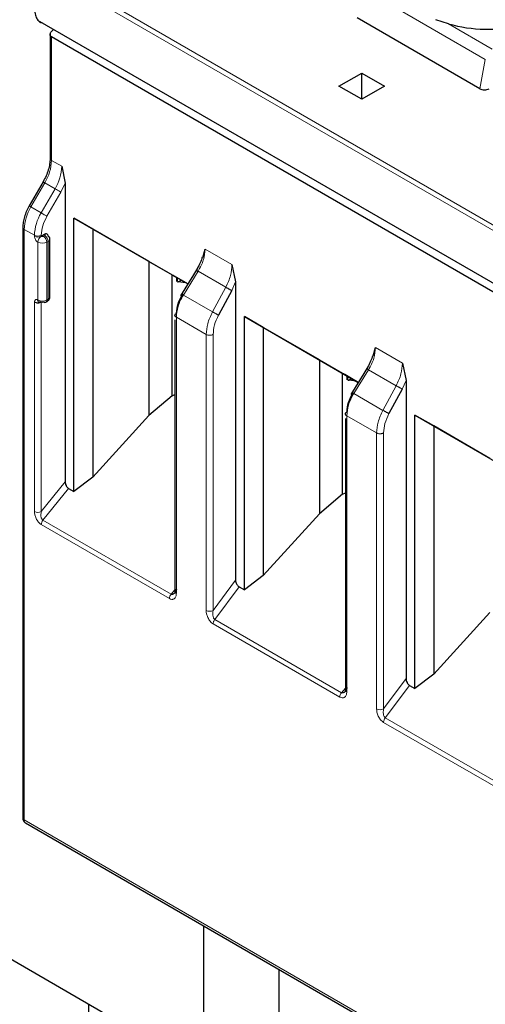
# Model space of a CAD drawing. Header units: millimetres. Extents: x 5 to 418, y 2 to 292.
# Tile 25 of 43: x 252.61 to 258.41, y 109.76 to 122. Entities that reach past the tile are written whole.
import ezdxf

# ---------------------------------------------------------------- set-up
doc = ezdxf.new("R2010")
doc.units = ezdxf.units.MM

msp = doc.modelspace()

# ---------------------------------------------------------------- linework, layer by layer
at = {"color": 7, "linetype": 'Continuous', "lineweight": 18}
for p, q in [((259.318, 118.9097), (252.954, 122.5835)), ((253.008, 122.619), (259.372, 118.9452)), ((258.4071, 121.5066), (256.8497, 122.4056)), ((258.4918, 121.6351), (257.9469, 121.9496)), ((253.008, 120.2512), (253.008, 121.7873)), ((258.339, 121.1416), (258.4071, 121.5066)), ((253.008, 120.2512), (253.1353, 120.1777)), ((252.7514, 119.6715), (252.9252, 119.9724)), ((252.8787, 119.598), (253.0524, 119.8989)), ((253.0524, 119.8989), (252.9252, 119.9724)), ((253.1249, 119.8571), (253.1777, 119.9677)), ((252.9511, 119.5562), (253.1249, 119.8571)), ((252.8787, 119.598), (252.7514, 119.6715)), ((252.6686, 112.0485), (252.6686, 119.3927)), ((252.7959, 119.3192), (252.6686, 119.3927)), ((252.7959, 119.3075), (252.7959, 119.3192)), ((252.8807, 119.3075), (252.8807, 119.3192)), ((252.9231, 119.3157), (252.909, 119.3075)), ((252.8383, 118.5155), (252.8383, 119.2341)), ((252.9656, 119.2422), (252.9514, 119.2341)), ((252.9514, 118.5155), (252.9514, 119.2341)), ((252.9656, 118.5237), (252.9656, 119.2422)), ((254.9195, 119.1476), (255.2543, 118.9544)), ((254.6488, 118.5762), (254.8316, 118.8718)), ((255.1765, 118.6727), (254.8316, 118.8718)), ((255.1765, 118.6727), (255.0118, 118.3666)), ((255.299, 118.7387), (255.2511, 118.6322)), ((252.9514, 118.5155), (252.9656, 118.5237)), ((255.0118, 118.3666), (254.6488, 118.5762)), ((252.7959, 115.8842), (252.7959, 118.491)), ((252.8807, 115.8842), (252.8807, 118.491)), ((254.5623, 118.2995), (254.5623, 114.8674)), ((254.9327, 118.0857), (254.5623, 118.2995)), ((254.9327, 114.6536), (254.9327, 118.0857)), ((255.0197, 114.6549), (255.0197, 118.087)), ((257.0408, 117.923), (257.3756, 117.7298)), ((256.7701, 117.3515), (256.953, 117.6472)), ((257.2978, 117.4481), (256.953, 117.6472)), ((257.2978, 117.4481), (257.1332, 117.142)), ((257.4203, 117.514), (257.3724, 117.4076)), ((257.1332, 117.142), (256.7701, 117.3515)), ((256.6836, 117.0749), (256.6836, 113.6428)), ((257.054, 116.8611), (256.6836, 117.0749)), ((257.054, 113.429), (257.054, 116.8611)), ((257.141, 113.4303), (257.141, 116.8624)), ((252.8807, 115.8842), (253.1777, 116.2536)), ((253.2201, 116.1726), (252.9019, 115.7767)), ((254.4751, 114.8017), (252.8807, 115.7221)), ((254.4963, 114.8563), (252.9019, 115.7767)), ((255.0197, 114.6549), (255.299, 115.0305)), ((254.5447, 114.9122), (254.4963, 114.8563)), ((255.0411, 114.5418), (255.3426, 114.9473)), ((256.5964, 113.577), (255.0199, 114.4871)), ((256.6176, 113.6317), (255.0411, 114.5418)), ((257.141, 113.4303), (257.4203, 113.8059)), ((256.666, 113.6875), (256.6176, 113.6317)), ((257.1624, 113.3172), (257.4639, 113.7227)), ((258.7356, 112.3421), (257.1412, 113.2625)), ((258.7568, 112.3968), (257.1624, 113.3172)), ((252.6686, 112.0485), (258.9477, 108.4236))]:
    msp.add_line(p, q, dxfattribs=at)
at = {"color": 7, "linetype": 'Continuous', "lineweight": 25}
for p, q in [((252.8356, 121.9965), (259.1995, 118.3226)), ((258.339, 121.1416), (256.8128, 122.0227)), ((257.9469, 121.9496), (257.7895, 122.0003)), ((252.9904, 121.8305), (252.9904, 120.2757)), ((253.008, 121.8541), (253.0352, 121.8812)), ((259.2871, 118.1624), (253.008, 121.7873)), ((256.586, 121.1739), (256.8688, 121.3372)), ((256.8688, 121.3372), (257.1516, 121.1739)), ((256.8688, 121.0107), (256.8688, 121.3372)), ((256.8688, 121.0107), (256.586, 121.1739)), ((257.1516, 121.1739), (256.8688, 121.0107)), ((253.1353, 120.1777), (253.1777, 119.9677)), ((252.9032, 119.9851), (252.7295, 119.6842)), ((252.9034, 119.985), (252.9032, 119.9851)), ((253.1777, 119.9677), (253.1777, 116.2536)), ((252.7296, 119.6841), (252.7295, 119.6842)), ((253.2874, 119.5332), (254.7048, 118.715)), ((253.2874, 116.1337), (253.2874, 119.5332)), ((253.5228, 119.3973), (253.2874, 119.5332)), ((252.651, 119.4172), (252.651, 112.073)), ((254.221, 118.9941), (253.5228, 119.3973)), ((253.5228, 119.3973), (253.5228, 116.3121)), ((252.9231, 119.332), (252.8807, 119.3075)), ((252.989, 118.5563), (252.989, 119.2749)), ((254.8912, 119.044), (254.9195, 119.1476)), ((254.221, 118.9941), (254.5079, 118.8285)), ((254.221, 118.9941), (254.221, 117.0784)), ((254.8245, 118.9086), (254.7737, 118.8264)), ((255.2543, 118.9544), (255.299, 118.7387)), ((254.5079, 118.8285), (254.5674, 118.7941)), ((254.5079, 117.3249), (254.5079, 118.8285)), ((254.5163, 118.8236), (254.5674, 118.7941)), ((254.7047, 118.7148), (254.5368, 118.8118)), ((254.5674, 118.7453), (254.5674, 118.7941)), ((254.5707, 118.7922), (254.5707, 118.7472)), ((254.7737, 118.8264), (254.6126, 118.5658)), ((254.5742, 118.7417), (254.5855, 118.7426)), ((254.5855, 118.7426), (254.6211, 118.7631)), ((254.6812, 118.7284), (254.5855, 118.7426)), ((255.299, 118.7387), (255.299, 115.0305)), ((255.2511, 118.6322), (255.0864, 118.3261)), ((252.939, 118.488), (252.9531, 118.4962)), ((255.4088, 118.3086), (256.8261, 117.4904)), ((255.4088, 114.9091), (255.4088, 118.3086)), ((255.6441, 118.1727), (255.4088, 118.3086)), ((254.5447, 118.2668), (254.5447, 114.8906)), ((256.3423, 117.7695), (255.6441, 118.1727)), ((255.6441, 118.1727), (255.6441, 115.0875)), ((257.0125, 117.8194), (257.0408, 117.923)), ((256.3423, 117.7695), (256.6292, 117.6039)), ((256.3423, 117.7695), (256.3423, 115.8538)), ((256.9459, 117.684), (256.8951, 117.6018)), ((257.3756, 117.7298), (257.4203, 117.514)), ((256.6292, 117.6039), (256.6887, 117.5695)), ((256.6292, 116.1002), (256.6292, 117.6039)), ((256.6377, 117.599), (256.6887, 117.5695)), ((256.8261, 117.4902), (256.6581, 117.5872)), ((256.6887, 117.5207), (256.6887, 117.5695)), ((256.692, 117.5676), (256.692, 117.5226)), ((256.8951, 117.6018), (256.7339, 117.3412)), ((256.6955, 117.5171), (256.7068, 117.518)), ((256.7068, 117.518), (256.7424, 117.5385)), ((256.8025, 117.5038), (256.7068, 117.518)), ((257.4203, 117.514), (257.4203, 113.8059)), ((254.5079, 117.3249), (254.221, 117.0784)), ((254.5079, 117.3249), (254.5447, 117.3413)), ((257.3724, 117.4076), (257.2078, 117.1015)), ((253.5228, 116.3121), (254.221, 117.0784)), ((257.5301, 117.084), (258.9554, 116.2612)), ((257.5301, 113.6845), (257.5301, 117.084)), ((257.7654, 116.9481), (257.5301, 117.084)), ((256.666, 117.0421), (256.666, 113.666)), ((258.4636, 116.5449), (257.7654, 116.9481)), ((257.7654, 116.9481), (257.7654, 113.8629)), ((253.5228, 116.3121), (253.2874, 116.1337)), ((253.2201, 116.1726), (253.2874, 116.1337)), ((256.6292, 116.1002), (256.3423, 115.8538)), ((256.6292, 116.1002), (256.666, 116.1167)), ((255.6441, 115.0875), (256.3423, 115.8538)), ((255.6441, 115.0875), (255.4088, 114.9091)), ((255.3426, 114.9473), (255.4088, 114.9091)), ((257.7654, 113.8629), (258.4636, 114.6291)), ((257.7654, 113.8629), (257.5301, 113.6845)), ((257.4639, 113.7227), (257.5301, 113.6845)), ((248.4713, 112.6461), (254.8977, 108.9362)), ((252.6852, 112.0119), (258.9643, 108.387)), ((254.8977, 110.7346), (254.8977, 105.937)), ((255.8417, 105.937), (255.8417, 110.1896)), ((253.4747, 109.1535), (253.4747, 109.7577))]:
    msp.add_line(p, q, dxfattribs=at)
at = {"color": 7, "linetype": 'Continuous', "lineweight": 18, "flags": 128}
for points in [[(252.9252, 119.9724), (252.9175, 119.9768), (252.9112, 119.9804), (252.9066, 119.9831), (252.9039, 119.9846), (252.9034, 119.985)], [(253.1249, 119.8571), (253.1182, 119.8609), (253.1101, 119.8656), (253.101, 119.8708), (253.0912, 119.8765), (253.0811, 119.8824), (253.071, 119.8882), (253.0613, 119.8938), (253.0524, 119.8989)], [(252.7514, 119.6715), (252.7437, 119.6759), (252.7375, 119.6795), (252.7329, 119.6822), (252.7302, 119.6837), (252.7296, 119.6841)], [(252.9511, 119.5562), (252.9445, 119.56), (252.9364, 119.5647), (252.9273, 119.5699), (252.9175, 119.5756), (252.9073, 119.5815), (252.8972, 119.5873), (252.8876, 119.5929), (252.8787, 119.598)]]:
    msp.add_lwpolyline(points, dxfattribs=at)
at = {"color": 7, "linetype": 'Continuous', "lineweight": 25}
for centre, radius, start, end in [((258.4396, 123.6816), 1.8007, 254.1203, 283.4118), ((252.949, 119.2709), 0.0402, 5.6948, 65.62534), ((252.8949, 118.5183), 0.0307, 242.60967, 297.39033), ((252.9266, 118.5155), 0.0302, 234.38183, 294.31395)]:
    msp.add_arc(centre, radius, start, end, dxfattribs=at)
at = {"color": 7, "linetype": 'Continuous', "lineweight": 18}
for centre, radius, start, end in [((252.4312, 120.2709), 0.5771, 328.85627, 358.0435), ((253.0204, 120.2786), 0.0302, 185.6948, 245.62534), ((252.5585, 120.1974), 0.5771, 328.85627, 358.0435), ((253.2454, 119.373), 0.5771, 148.85627, 178.0435), ((253.3726, 119.2995), 0.5771, 148.85627, 178.0435), ((252.6797, 119.4192), 0.0287, 183.86413, 247.28041), ((252.8383, 119.4011), 0.0922, 242.60967, 297.39033), ((252.8383, 119.3894), 0.0922, 242.60967, 297.39033), ((252.9304, 119.2299), 0.0922, 122.60548, 177.39452), ((252.8593, 119.2299), 0.0922, 2.60548, 57.39452), ((252.8735, 119.238), 0.0922, 2.60548, 57.39452), ((252.949, 119.2789), 0.0402, 294.37466, 354.3052), ((252.8949, 119.3432), 0.123, 242.60967, 297.39033), ((252.9355, 118.5207), 0.0302, 305.69804, 5.62038), ((252.949, 118.5603), 0.0402, 294.37466, 354.3052), ((252.8949, 118.6247), 0.123, 242.60967, 297.39033), ((252.9214, 118.5125), 0.0302, 305.69804, 5.62038), ((252.8383, 115.9661), 0.0922, 242.60967, 297.39033), ((252.9727, 115.7178), 0.0921, 140.22722, 177.36069), ((254.5671, 114.7974), 0.0921, 140.22793, 177.36071), ((254.975, 114.7346), 0.0914, 242.44456, 299.28757), ((256.6884, 113.5728), 0.0921, 140.22793, 177.36071), ((257.0963, 113.51), 0.0914, 242.44456, 299.28757), ((252.681, 112.076), 0.0302, 185.6948, 245.62534), ((252.7066, 112.0436), 0.0384, 172.74417, 235.94365)]:
    msp.add_arc(centre, radius, start, end, dxfattribs=at)
at = {"color": 7, "linetype": 'Continuous', "lineweight": 25}
msp.add_ellipse((258.3969, 121.1745), major_axis=(0.081, 0.001), ratio=0.5719558, start_param=3.9087639, end_param=5.4886484, dxfattribs=at)
for points, knots in [([(252.954, 122.5835), (252.9385, 122.5702), (252.9075, 122.5437), (252.8645, 122.4801), (252.8329, 122.4086), (252.8132, 122.3343), (252.7998, 122.2541), (252.7951, 122.1644), (252.8023, 122.0801), (252.8212, 122.0137), (252.85, 121.9774), (252.876, 121.962), (252.8902, 121.9646), (252.8906, 121.9647)], [0, 0, 0, 0, 0.0786697, 0.1572124, 0.2647473, 0.353241, 0.4439769, 0.583523, 0.7272114, 0.8260004, 0.9254108, 0.997715, 1, 1, 1, 1]), ([(253.008, 121.7873), (253.0054, 121.789), (253.0002, 121.7925), (252.9947, 121.7996), (252.9911, 121.808), (252.9898, 121.8193), (252.9924, 121.8316), (252.999, 121.8441), (253.0048, 121.8506), (253.008, 121.8541)], [0, 0, 0, 0, 0.118116, 0.2398408, 0.3657075, 0.496198, 0.7072125, 0.8434553, 1, 1, 1, 1]), ([(252.9904, 120.2757), (252.9893, 120.253), (252.9871, 120.2075), (252.9694, 120.1333), (252.9424, 120.0578), (252.9164, 120.0093), (252.9033, 119.985)], [0, 0, 0, 0, 0.2490753, 0.4987582, 0.7490621, 1, 1, 1, 1]), ([(252.7296, 119.6841), (252.7179, 119.6622), (252.6945, 119.6183), (252.6701, 119.5494), (252.654, 119.481), (252.652, 119.4385), (252.651, 119.4173)], [0, 0, 0, 0, 0.2489648, 0.4986294, 0.7489794, 1, 1, 1, 1]), ([(252.9656, 119.3075), (252.965, 119.3136), (252.9638, 119.3259), (252.9538, 119.3361), (252.9399, 119.3398), (252.9288, 119.3346), (252.9231, 119.332)], [0, 0, 0, 0, 0.2491269, 0.49986267, 0.7491349, 1, 1, 1, 1]), ([(254.8818, 119.0461), (254.8807, 119.0414), (254.874, 119.0126), (254.8511, 118.9576), (254.8241, 118.9099), (254.8106, 118.886)], [0, 0, 0, 0, 0.0885284, 0.5428801, 1, 1, 1, 1]), ([(254.5368, 118.8118), (254.5334, 118.8138), (254.5268, 118.8175), (254.52, 118.8215), (254.5162, 118.8237), (254.5163, 118.8236), (254.5163, 118.8236)], [0, 0, 0, 0, 0.2585769, 0.4994275, 0.7405801, 1, 1, 1, 1]), ([(252.9531, 118.4962), (252.9579, 118.4994), (252.9678, 118.5061), (252.9794, 118.5209), (252.9875, 118.538), (252.9885, 118.5502), (252.989, 118.5563)], [0, 0, 0, 0, 0.2304036, 0.4782358, 0.7374616, 1, 1, 1, 1]), ([(254.5645, 118.3497), (254.568, 118.3883), (254.575, 118.4655), (254.6174, 118.5449), (254.6387, 118.5846)], [0, 0, 0, 0, 0.5004549, 1, 1, 1, 1]), ([(252.8615, 118.4859), (252.8597, 118.4859), (252.8549, 118.486), (252.8523, 118.4873), (252.8507, 118.488)], [0, 0, 0, 0, 0.3966298, 1, 1, 1, 1]), ([(252.8807, 118.491), (252.878, 118.4896), (252.8746, 118.4877), (252.8712, 118.4872), (252.8705, 118.487)], [0, 0, 0, 0, 0.7903268, 1, 1, 1, 1]), ([(257.0031, 117.8215), (257.0021, 117.8168), (256.9953, 117.788), (256.9724, 117.733), (256.9454, 117.6853), (256.9319, 117.6614)], [0, 0, 0, 0, 0.0885284, 0.5428801, 1, 1, 1, 1]), ([(256.6581, 117.5872), (256.6547, 117.5892), (256.6482, 117.5929), (256.6413, 117.5969), (256.6375, 117.5991), (256.6376, 117.599), (256.6377, 117.599)], [0, 0, 0, 0, 0.2585769, 0.4994275, 0.7405801, 1, 1, 1, 1]), ([(256.6859, 117.1251), (256.6894, 117.1637), (256.6963, 117.2409), (256.7388, 117.3203), (256.76, 117.36)], [0, 0, 0, 0, 0.5004549, 1, 1, 1, 1]), ([(253.1777, 116.2536), (253.1782, 116.2462), (253.1793, 116.2315), (253.1873, 116.2113), (253.1956, 116.1964), (253.203, 116.1865), (253.2113, 116.1782), (253.2171, 116.1745), (253.2201, 116.1726)], [0, 0, 0, 0, 0.2549728, 0.5077881, 0.6363019, 0.7568034, 0.8757908, 1, 1, 1, 1]), ([(255.299, 115.0305), (255.2996, 115.0229), (255.3007, 115.0078), (255.3089, 114.987), (255.3175, 114.9717), (255.3251, 114.9615), (255.3336, 114.9531), (255.3396, 114.9492), (255.3426, 114.9473)], [0, 0, 0, 0, 0.253897, 0.5076425, 0.636782, 0.7575394, 0.876362, 1, 1, 1, 1]), ([(254.5645, 114.9177), (254.5599, 114.9045), (254.5525, 114.8834), (254.536, 114.8647), (254.5239, 114.8566), (254.5142, 114.8534), (254.5049, 114.853), (254.4991, 114.8552), (254.4963, 114.8563)], [0, 0, 0, 0, 0.3663059, 0.5882697, 0.7084095, 0.8155914, 0.9118546, 1, 1, 1, 1]), ([(257.4203, 113.8059), (257.4209, 113.7983), (257.422, 113.7832), (257.4303, 113.7624), (257.4388, 113.7471), (257.4464, 113.7369), (257.4549, 113.7285), (257.4609, 113.7246), (257.4639, 113.7227)], [0, 0, 0, 0, 0.25389699, 0.50764253, 0.63678198, 0.75753943, 0.87636204, 1, 1, 1, 1]), ([(256.6859, 113.693), (256.6812, 113.6799), (256.6738, 113.6588), (256.6573, 113.6401), (256.6452, 113.632), (256.6355, 113.6288), (256.6262, 113.6284), (256.6204, 113.6306), (256.6176, 113.6317)], [0, 0, 0, 0, 0.3663059, 0.58826968, 0.70840954, 0.81559137, 0.91185461, 1, 1, 1, 1]), ([(252.651, 112.073), (252.6514, 112.0672), (252.6523, 112.0553), (252.6593, 112.0379), (252.6701, 112.0224), (252.6801, 112.0154), (252.6852, 112.0119)], [0, 0, 0, 0, 0.2304008, 0.4782323, 0.7374591, 1, 1, 1, 1])]:
    msp.add_open_spline(points, degree=3, knots=knots, dxfattribs=at)
at = {"color": 7, "linetype": 'Continuous', "lineweight": 18}
for points in [[(252.8807, 119.3192), (252.884, 119.3579), (252.8906, 119.4352), (252.9309, 119.5159), (252.9511, 119.5562)], [(255.1765, 118.6727), (255.1795, 118.6712), (255.1856, 118.668), (255.1958, 118.6626), (255.2064, 118.6569), (255.217, 118.6512), (255.2272, 118.6456), (255.2366, 118.6404), (255.2448, 118.6358), (255.249, 118.6334), (255.2511, 118.6322)], [(255.0864, 118.3261), (255.0844, 118.3273), (255.0802, 118.3297), (255.072, 118.3343), (255.0626, 118.3394), (255.0524, 118.345), (255.0418, 118.3507), (255.0312, 118.3564), (255.0209, 118.3618), (255.0149, 118.365), (255.0118, 118.3666)], [(255.0197, 118.087), (255.0168, 118.0853), (255.011, 118.082), (255.0004, 118.0785), (254.9888, 118.0762), (254.9767, 118.0753), (254.9645, 118.0758), (254.9527, 118.0778), (254.9418, 118.081), (254.9357, 118.0841), (254.9327, 118.0857)], [(257.2978, 117.4481), (257.3008, 117.4466), (257.3069, 117.4434), (257.3171, 117.438), (257.3277, 117.4323), (257.3384, 117.4266), (257.3486, 117.421), (257.3579, 117.4158), (257.3661, 117.4112), (257.3703, 117.4088), (257.3724, 117.4076)], [(257.2078, 117.1015), (257.2057, 117.1027), (257.2015, 117.105), (257.1933, 117.1097), (257.1839, 117.1148), (257.1737, 117.1204), (257.1631, 117.1261), (257.1525, 117.1318), (257.1423, 117.1372), (257.1362, 117.1404), (257.1332, 117.142)], [(257.141, 116.8624), (257.1381, 116.8607), (257.1323, 116.8574), (257.1217, 116.8539), (257.1102, 116.8516), (257.098, 116.8507), (257.0858, 116.8512), (257.0741, 116.8532), (257.0631, 116.8564), (257.057, 116.8595), (257.054, 116.8611)], [(255.0199, 114.4871), (255.0202, 114.4916), (255.0207, 114.5005), (255.0252, 114.515), (255.0319, 114.5292), (255.038, 114.5376), (255.0411, 114.5418)], [(257.1412, 113.2625), (257.1415, 113.267), (257.142, 113.2758), (257.1465, 113.2903), (257.1532, 113.3046), (257.1593, 113.313), (257.1624, 113.3172)]]:
    msp.add_open_spline(points, degree=3, dxfattribs=at)
for points, knots in [([(252.8383, 119.2341), (252.8327, 119.2379), (252.8215, 119.2457), (252.8077, 119.2653), (252.7975, 119.2872), (252.7964, 119.3007), (252.7959, 119.3075)], [0, 0, 0, 0, 0.2491266, 0.4998627, 0.7491353, 1, 1, 1, 1]), ([(252.909, 119.3075), (252.9069, 119.3066), (252.9028, 119.3047), (252.8961, 119.304), (252.891, 119.3043), (252.8859, 119.3051), (252.8828, 119.3066), (252.8807, 119.3075)], [0, 0, 0, 0, 0.2491731, 0.4989908, 0.624116, 0.7460587, 1, 1, 1, 1]), ([(252.9231, 119.332), (252.9248, 119.3308), (252.9281, 119.3285), (252.9292, 119.3246), (252.9288, 119.3216), (252.9274, 119.3187), (252.9248, 119.3169), (252.9231, 119.3157)], [0, 0, 0, 0, 0.24917314, 0.49899075, 0.624116, 0.74605874, 1, 1, 1, 1]), ([(254.8316, 118.8718), (254.8451, 118.8954), (254.8718, 118.9419), (254.9088, 119.0373), (254.9152, 119.1039), (254.9195, 119.1476)], [0, 0, 0, 0, 0.26047606, 0.51432283, 1, 1, 1, 1]), ([(255.2543, 118.9544), (255.2506, 118.9104), (255.245, 118.8434), (255.2121, 118.7455), (255.1885, 118.6972), (255.1765, 118.6727)], [0, 0, 0, 0, 0.48523834, 0.73919428, 1, 1, 1, 1]), ([(252.7959, 118.491), (252.7964, 118.4971), (252.7976, 118.5093), (252.8076, 118.5195), (252.8215, 118.5233), (252.8327, 118.5181), (252.8383, 118.5155)], [0, 0, 0, 0, 0.2491265, 0.4998627, 0.7491353, 1, 1, 1, 1]), ([(254.6488, 118.5762), (254.6355, 118.5524), (254.6092, 118.5056), (254.5727, 118.4098), (254.5664, 118.3432), (254.5623, 118.2995)], [0, 0, 0, 0, 0.2609473, 0.5149579, 1, 1, 1, 1]), ([(254.9327, 118.0857), (254.9365, 118.1296), (254.9422, 118.1965), (254.9756, 118.2941), (254.9996, 118.3422), (255.0118, 118.3666)], [0, 0, 0, 0, 0.4851976, 0.7391696, 1, 1, 1, 1]), ([(255.0864, 118.3261), (255.0673, 118.2851), (255.0291, 118.2033), (255.0228, 118.1257), (255.0197, 118.087)], [0, 0, 0, 0, 0.5002197, 1, 1, 1, 1]), ([(256.953, 117.6472), (256.9665, 117.6707), (256.9931, 117.7172), (257.0301, 117.8127), (257.0366, 117.8793), (257.0408, 117.923)], [0, 0, 0, 0, 0.2604761, 0.5143228, 1, 1, 1, 1]), ([(257.3756, 117.7298), (257.3719, 117.6858), (257.3663, 117.6188), (257.3334, 117.5209), (257.3098, 117.4726), (257.2978, 117.4481)], [0, 0, 0, 0, 0.4852402, 0.7391957, 1, 1, 1, 1]), ([(256.7701, 117.3515), (256.7568, 117.3278), (256.7305, 117.281), (256.694, 117.1852), (256.6877, 117.1186), (256.6836, 117.0749)], [0, 0, 0, 0, 0.26094732, 0.5149579, 1, 1, 1, 1]), ([(257.054, 116.8611), (257.0578, 116.905), (257.0635, 116.9719), (257.0969, 117.0695), (257.121, 117.1176), (257.1332, 117.142)], [0, 0, 0, 0, 0.4851977, 0.7391696, 1, 1, 1, 1]), ([(257.2078, 117.1015), (257.1886, 117.0605), (257.1504, 116.9787), (257.1442, 116.9011), (257.141, 116.8624)], [0, 0, 0, 0, 0.5002197, 1, 1, 1, 1]), ([(252.8807, 115.7221), (252.8744, 115.7263), (252.8614, 115.7349), (252.8438, 115.7538), (252.8283, 115.7754), (252.8126, 115.8047), (252.7985, 115.8431), (252.7968, 115.8703), (252.7959, 115.8842)], [0, 0, 0, 0, 0.1327547, 0.2692075, 0.3951168, 0.5277002, 0.7595413, 1, 1, 1, 1]), ([(252.9019, 115.7767), (252.8991, 115.7788), (252.8932, 115.7831), (252.886, 115.7941), (252.8803, 115.8081), (252.8762, 115.8269), (252.875, 115.8534), (252.8786, 115.8727), (252.8807, 115.8842)], [0, 0, 0, 0, 0.1031143, 0.2156498, 0.3421468, 0.4858283, 0.6937694, 1, 1, 1, 1]), ([(254.5623, 114.8674), (254.5609, 114.8527), (254.5581, 114.8232), (254.5398, 114.8002), (254.5205, 114.7918), (254.501, 114.7902), (254.4849, 114.7973), (254.4751, 114.8017)], [0, 0, 0, 0, 0.274135, 0.5479337, 0.6740621, 0.7993135, 1, 1, 1, 1]), ([(255.0199, 114.4871), (255.0135, 114.4914), (255.0005, 114.5), (254.9825, 114.5192), (254.9665, 114.5414), (254.9497, 114.5725), (254.9356, 114.6121), (254.9336, 114.6402), (254.9327, 114.6536)], [0, 0, 0, 0, 0.1301456, 0.2646137, 0.3919831, 0.5265773, 0.7730368, 1, 1, 1, 1]), ([(255.0411, 114.5418), (255.0384, 114.544), (255.0326, 114.5488), (255.0256, 114.5604), (255.0198, 114.5752), (255.0157, 114.5943), (255.0143, 114.622), (255.0176, 114.6422), (255.0197, 114.6549)], [0, 0, 0, 0, 0.1003675, 0.2126608, 0.3407508, 0.4872618, 0.6792886, 1, 1, 1, 1]), ([(256.6836, 113.6428), (256.6822, 113.6281), (256.6795, 113.5986), (256.6612, 113.5756), (256.6418, 113.5672), (256.6223, 113.5656), (256.6063, 113.5727), (256.5964, 113.577)], [0, 0, 0, 0, 0.2741365, 0.5479368, 0.674066, 0.7993181, 1, 1, 1, 1]), ([(257.1412, 113.2625), (257.1348, 113.2668), (257.1218, 113.2754), (257.1038, 113.2946), (257.0878, 113.3168), (257.071, 113.3479), (257.0569, 113.3875), (257.0549, 113.4155), (257.054, 113.429)], [0, 0, 0, 0, 0.1301456, 0.2646137, 0.3919831, 0.5265773, 0.7730368, 1, 1, 1, 1]), ([(257.1624, 113.3172), (257.1597, 113.3194), (257.1539, 113.3241), (257.1469, 113.3358), (257.1411, 113.3506), (257.137, 113.3697), (257.1356, 113.3974), (257.1389, 113.4176), (257.141, 113.4303)], [0, 0, 0, 0, 0.1003675, 0.2126608, 0.3407508, 0.4872618, 0.6792886, 1, 1, 1, 1])]:
    msp.add_open_spline(points, degree=3, knots=knots, dxfattribs=at)
at = {"color": 7, "linetype": 'Continuous', "lineweight": 25}
for points in [[(254.8215, 118.8802), (254.8195, 118.8813), (254.8156, 118.8836), (254.812, 118.8855), (254.8103, 118.8863), (254.8107, 118.8857), (254.8132, 118.8839), (254.8176, 118.8809), (254.8237, 118.8769), (254.829, 118.8735), (254.8316, 118.8718)], [(254.6488, 118.5762), (254.6461, 118.5779), (254.6409, 118.5813), (254.6348, 118.5853), (254.6303, 118.5883), (254.6279, 118.5901), (254.6275, 118.5906), (254.6292, 118.5899), (254.6328, 118.5879), (254.6367, 118.5857), (254.6387, 118.5846)], [(252.7959, 118.491), (252.8021, 118.4882), (252.8145, 118.4825), (252.8383, 118.48), (252.8621, 118.4825), (252.8745, 118.4882), (252.8807, 118.491)], [(252.8807, 118.491), (252.8752, 118.4885), (252.864, 118.4836), (252.85, 118.4868), (252.8402, 118.4973), (252.8389, 118.5095), (252.8383, 118.5155)], [(254.5623, 118.2995), (254.5596, 118.3013), (254.5542, 118.3048), (254.5486, 118.3111), (254.5452, 118.3179), (254.5443, 118.3249), (254.5459, 118.3319), (254.5498, 118.3386), (254.556, 118.3447), (254.5617, 118.3481), (254.5645, 118.3497)], [(256.9428, 117.6556), (256.9408, 117.6567), (256.9369, 117.659), (256.9334, 117.6609), (256.9317, 117.6617), (256.9321, 117.6611), (256.9345, 117.6593), (256.9389, 117.6563), (256.945, 117.6523), (256.9503, 117.6489), (256.953, 117.6472)], [(256.7701, 117.3515), (256.7675, 117.3532), (256.7622, 117.3566), (256.7561, 117.3607), (256.7517, 117.3637), (256.7492, 117.3655), (256.7488, 117.366), (256.7505, 117.3653), (256.7541, 117.3633), (256.758, 117.3611), (256.76, 117.36)], [(256.6836, 117.0749), (256.6809, 117.0766), (256.6755, 117.0802), (256.6699, 117.0865), (256.6665, 117.0933), (256.6656, 117.1003), (256.6672, 117.1073), (256.6712, 117.114), (256.6773, 117.1201), (256.683, 117.1235), (256.6859, 117.1251)], [(254.5623, 114.8674), (254.5596, 114.8692), (254.5542, 114.8727), (254.5486, 114.879), (254.5452, 114.8858), (254.5443, 114.8928), (254.5459, 114.8998), (254.5498, 114.9065), (254.556, 114.9126), (254.5617, 114.916), (254.5645, 114.9177)], [(256.6836, 113.6428), (256.6809, 113.6446), (256.6755, 113.6481), (256.6699, 113.6544), (256.6665, 113.6612), (256.6656, 113.6682), (256.6672, 113.6752), (256.6712, 113.6819), (256.6773, 113.688), (256.683, 113.6914), (256.6859, 113.693)]]:
    msp.add_open_spline(points, degree=3, dxfattribs=at)

doc.saveas('drawing.dxf')
